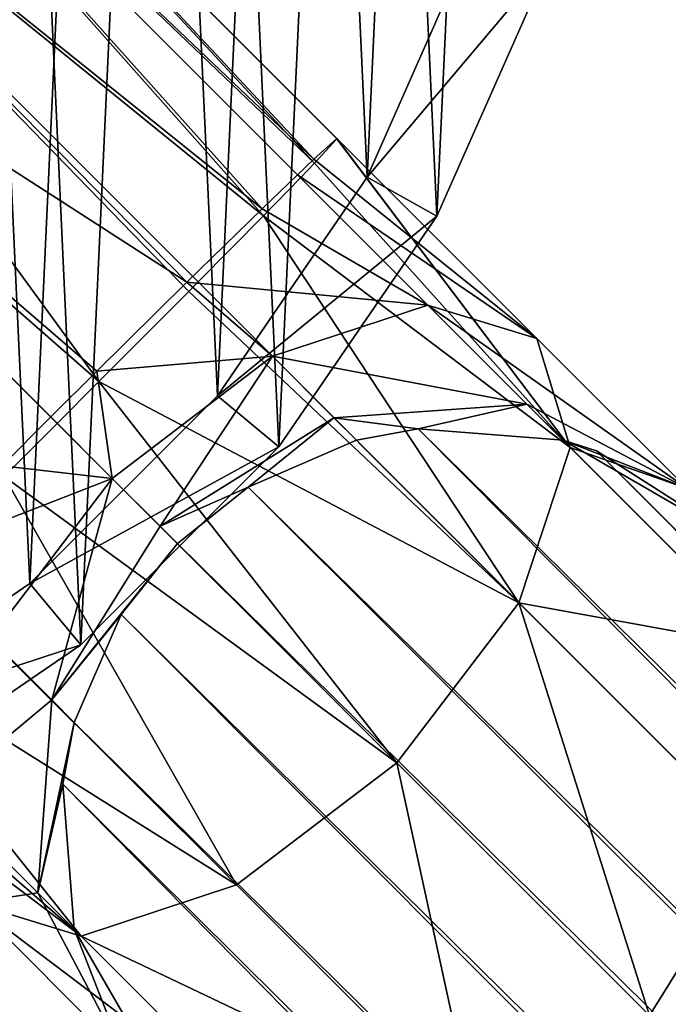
# Model space of a CAD drawing. Header units: millimetres. Extents: x -1598 to -691, y 18 to 189.
# Tile 150 of 158: x -839.98 to -835.92, y 170.41 to 176.57. Entities that reach past the tile are written whole.
import ezdxf

# ---------------------------------------------------------------- set-up
doc = ezdxf.new("R2010")
doc.units = ezdxf.units.MM
doc.header["$LTSCALE"] = 25.4
doc.layers.get('0').update_dxf_attribs({"true_color": 0xff5454})

# ---------------------------------------------------------------- blocks, each defined once
blk = doc.blocks.new('MORE-EYE-7826-7825-7608-ZIGZAG.STL')
at = {"color": 7, "true_color": 0xffffff}
mesh = blk.add_polyface(dxfattribs=at)
corners = [(791.9487, 177.7917, 1355.4249), (791.7875, 181.2792, 1355.4249), (791.7065, 179.528, 1355.4249), (792.1888, 182.9857, 1355.4249), (792.5058, 176.1295, 1355.4249), (792.8969, 184.5894, 1355.4249), (793.3589, 174.5979, 1355.4249), (793.8877, 186.0358, 1355.4249), (794.4788, 173.2492, 1355.4249), (795.1273, 187.2754, 1355.4249), (795.8276, 172.1292, 1355.4249), (796.5736, 188.2661, 1355.4249), (797.3591, 171.2762, 1355.4249), (798.1773, 188.9742, 1355.4249), (799.0213, 170.719, 1355.4249), (799.8839, 189.3756, 1355.4249), (800.7576, 170.4768, 1355.4249), (801.6351, 189.4566, 1355.4249), (802.5089, 170.5578, 1355.4249), (803.3714, 189.2144, 1355.4249), (804.2154, 170.9592, 1355.4249), (805.0336, 188.6572, 1355.4249), (805.8191, 171.6673, 1355.4249), (806.5651, 187.8042, 1355.4249), (807.2654, 172.658, 1355.4249), (807.9139, 186.6842, 1355.4249), (808.505, 173.8977, 1355.4249), (809.0338, 185.3355, 1355.4249), (809.4958, 175.344, 1355.4249), (809.8869, 183.804, 1355.4249), (810.2039, 176.9477, 1355.4249), (810.444, 182.1417, 1355.4249), (810.6052, 178.6542, 1355.4249), (810.6862, 180.4054, 1355.4249)]
mesh.append_faces([[corners[k] for k in face] for face in [(0, 1, 2), (31, 32, 33)]], dxfattribs={"vtx0": -1, "color": 7})
mesh.append_faces([[corners[k] for k in face] for face in [(1, 0, 3), (3, 4, 5), (5, 6, 7), (7, 8, 9), (9, 10, 11), (11, 12, 13), (13, 14, 15), (15, 16, 17), (17, 18, 19), (19, 20, 21), (21, 22, 23), (23, 24, 25), (25, 26, 27), (27, 28, 29), (29, 30, 31)]], dxfattribs={"vtx0": -1, "vtx1": -1, "color": 7})
mesh.append_faces([[corners[k] for k in face] for face in [(3, 0, 4), (5, 4, 6), (7, 6, 8), (9, 8, 10), (11, 10, 12), (13, 12, 14), (15, 14, 16), (17, 16, 18), (19, 18, 20), (21, 20, 22), (23, 22, 24), (25, 24, 26), (27, 26, 28), (29, 28, 30), (31, 30, 32)]], dxfattribs={"vtx0": -1, "vtx2": -1, "color": 7})
mesh = blk.add_polyface(dxfattribs=at)
corners = [(792.2827, 181.2101, 1331.4249), (792.4354, 177.9061, 1331.4249), (792.2059, 179.5511, 1331.4249), (792.6629, 182.8268, 1331.4249), (792.9632, 176.3314, 1331.4249), (793.3337, 184.3461, 1331.4249), (793.7714, 174.8805, 1331.4249), (794.2723, 185.7163, 1331.4249), (794.8324, 173.6027, 1331.4249), (795.4467, 186.8907, 1331.4249), (796.1101, 172.5417, 1331.4249), (796.8169, 187.8293, 1331.4249), (797.561, 171.7336, 1331.4249), (798.3362, 188.5002, 1331.4249), (799.1358, 171.2058, 1331.4249), (799.9529, 188.8804, 1331.4249), (800.7807, 170.9763, 1331.4249), (801.612, 188.9571, 1331.4249), (802.4398, 171.053, 1331.4249), (803.2569, 188.7276, 1331.4249), (804.0565, 171.4333, 1331.4249), (804.8317, 188.1998, 1331.4249), (805.5758, 172.1041, 1331.4249), (806.2826, 187.3917, 1331.4249), (806.946, 173.0427, 1331.4249), (807.5603, 186.3307, 1331.4249), (808.1204, 174.2171, 1331.4249), (808.6213, 185.0529, 1331.4249), (809.059, 175.5873, 1331.4249), (809.4295, 183.602, 1331.4249), (809.7298, 177.1066, 1331.4249), (809.9573, 182.0273, 1331.4249), (810.11, 178.7233, 1331.4249), (810.1868, 180.3824, 1331.4249)]
mesh.append_faces([[corners[k] for k in face] for face in [(0, 1, 2), (32, 31, 33)]], dxfattribs={"vtx0": -1, "color": 7})
mesh.append_faces([[corners[k] for k in face] for face in [(1, 3, 4), (4, 5, 6), (6, 7, 8), (8, 9, 10), (10, 11, 12), (12, 13, 14), (14, 15, 16), (16, 17, 18), (18, 19, 20), (20, 21, 22), (22, 23, 24), (24, 25, 26), (26, 27, 28), (28, 29, 30), (30, 31, 32)]], dxfattribs={"vtx0": -1, "vtx1": -1, "color": 7})
mesh.append_faces([[corners[k] for k in face] for face in [(1, 0, 3), (4, 3, 5), (6, 5, 7), (8, 7, 9), (10, 9, 11), (12, 11, 13), (14, 13, 15), (16, 15, 17), (18, 17, 19), (20, 19, 21), (22, 21, 23), (24, 23, 25), (26, 25, 27), (28, 27, 29), (30, 29, 31)]], dxfattribs={"vtx0": -1, "vtx2": -1, "color": 7})
mesh = blk.add_polyface(dxfattribs=at)
corners = [(804.6844, 179.5405, 1345.113), (808.7296, 175.6757, 1344.8601), (804.9213, 179.7773, 1343.863)]
mesh.append_faces([[corners[k] for k in face] for face in [(0, 1, 2)]], dxfattribs={"color": 7})
mesh = blk.add_polyface(dxfattribs=at)
corners = [(804.9213, 179.7773, 1343.863), (808.725, 175.7007, 1342.8999), (804.6844, 179.5405, 1342.613)]
mesh.append_faces([[corners[k] for k in face] for face in [(0, 1, 2)]], dxfattribs={"color": 7})
mesh = blk.add_polyface(dxfattribs=at)
corners = [(804.9213, 179.7773, 1343.863), (808.8691, 175.8282, 1343.9318), (808.8692, 175.8293, 1343.863)]
mesh.append_faces([[corners[k] for k in face] for face in [(0, 1, 2)]], dxfattribs={"color": 7})
mesh = blk.add_polyface(dxfattribs=at)
corners = [(808.7296, 175.6757, 1344.8601), (808.8691, 175.8282, 1343.9318), (804.9213, 179.7773, 1343.863)]
mesh.append_faces([[corners[k] for k in face] for face in [(0, 1, 2)]], dxfattribs={"color": 7})
mesh = blk.add_polyface(dxfattribs=at)
corners = [(804.9213, 179.7773, 1343.863), (808.8692, 175.8293, 1343.863), (808.868, 175.8292, 1343.7942)]
mesh.append_faces([[corners[k] for k in face] for face in [(0, 1, 2)]], dxfattribs={"color": 7})
mesh = blk.add_polyface(dxfattribs=at)
corners = [(804.9213, 179.7773, 1343.863), (808.868, 175.8292, 1343.7942), (808.725, 175.7007, 1342.8999)]
mesh.append_faces([[corners[k] for k in face] for face in [(0, 1, 2)]], dxfattribs={"color": 7})
mesh = blk.add_polyface(dxfattribs=at)
corners = [(808.4092, 175.3464, 1345.5627), (804.6844, 179.5405, 1345.113), (804.0374, 178.8934, 1346.0281)]
mesh.append_faces([[corners[k] for k in face] for face in [(0, 1, 2)]], dxfattribs={"color": 7})
mesh = blk.add_polyface(dxfattribs=at)
corners = [(808.4011, 175.3899, 1342.1906), (804.0374, 178.8934, 1341.698), (804.6844, 179.5405, 1342.613)]
mesh.append_faces([[corners[k] for k in face] for face in [(0, 1, 2)]], dxfattribs={"color": 7})
mesh = blk.add_polyface(dxfattribs=at)
corners = [(808.6411, 175.5839, 1345.113), (808.7296, 175.6757, 1344.8601), (804.6844, 179.5405, 1345.113)]
mesh.append_faces([[corners[k] for k in face] for face in [(0, 1, 2)]], dxfattribs={"color": 7})
mesh = blk.add_polyface(dxfattribs=at)
corners = [(808.6411, 175.5839, 1345.113), (804.6844, 179.5405, 1345.113), (808.4092, 175.3464, 1345.5627)]
mesh.append_faces([[corners[k] for k in face] for face in [(0, 1, 2)]], dxfattribs={"color": 7})
mesh = blk.add_polyface(dxfattribs=at)
corners = [(808.725, 175.7007, 1342.8999), (808.6221, 175.6028, 1342.613), (804.6844, 179.5405, 1342.613)]
mesh.append_faces([[corners[k] for k in face] for face in [(0, 1, 2)]], dxfattribs={"color": 7})
mesh = blk.add_polyface(dxfattribs=at)
corners = [(808.6221, 175.6028, 1342.613), (808.4011, 175.3899, 1342.1906), (804.6844, 179.5405, 1342.613)]
mesh.append_faces([[corners[k] for k in face] for face in [(0, 1, 2)]], dxfattribs={"color": 7})
mesh = blk.add_polyface(dxfattribs=at)
corners = [(807.3789, 174.3069, 1346.3354), (804.0374, 178.8934, 1346.0281), (803.1535, 178.0096, 1346.363)]
mesh.append_faces([[corners[k] for k in face] for face in [(0, 1, 2)]], dxfattribs={"color": 7})
mesh = blk.add_polyface(dxfattribs=at)
corners = [(807.9298, 174.93, 1341.6697), (803.1535, 178.0096, 1341.363), (804.0374, 178.8934, 1341.698)]
mesh.append_faces([[corners[k] for k in face] for face in [(0, 1, 2)]], dxfattribs={"color": 7})
mesh = blk.add_polyface(dxfattribs=at)
corners = [(808.4092, 175.3464, 1345.5627), (804.0374, 178.8934, 1346.0281), (807.9996, 174.9312, 1346.0281)]
mesh.append_faces([[corners[k] for k in face] for face in [(0, 1, 2)]], dxfattribs={"color": 7})
mesh = blk.add_polyface(dxfattribs=at)
corners = [(807.9413, 174.8724, 1346.0737), (804.0374, 178.8934, 1346.0281), (807.3789, 174.3069, 1346.3354)]
mesh.append_faces([[corners[k] for k in face] for face in [(0, 1, 2)]], dxfattribs={"color": 7})
mesh = blk.add_polyface(dxfattribs=at)
corners = [(807.9996, 174.9312, 1346.0281), (804.0374, 178.8934, 1346.0281), (807.9413, 174.8724, 1346.0737)]
mesh.append_faces([[corners[k] for k in face] for face in [(0, 1, 2)]], dxfattribs={"color": 7})
mesh = blk.add_polyface(dxfattribs=at)
corners = [(808.4011, 175.3899, 1342.1906), (807.9298, 174.93, 1341.6697), (804.0374, 178.8934, 1341.698)]
mesh.append_faces([[corners[k] for k in face] for face in [(0, 1, 2)]], dxfattribs={"color": 7})
mesh = blk.add_polyface(dxfattribs=at)
corners = [(807.1177, 174.0454, 1346.363), (803.1535, 178.0096, 1346.363), (806.7854, 173.7136, 1346.3185)]
mesh.append_faces([[corners[k] for k in face] for face in [(0, 1, 2)]], dxfattribs={"color": 7})
mesh = blk.add_polyface(dxfattribs=at)
corners = [(807.3789, 174.3069, 1346.3354), (803.1535, 178.0096, 1346.363), (807.1177, 174.0454, 1346.363)]
mesh.append_faces([[corners[k] for k in face] for face in [(0, 1, 2)]], dxfattribs={"color": 7})
mesh = blk.add_polyface(dxfattribs=at)
corners = [(807.0776, 174.0854, 1341.363), (806.7717, 173.7787, 1341.4009), (803.1535, 178.0096, 1341.363)]
mesh.append_faces([[corners[k] for k in face] for face in [(0, 1, 2)]], dxfattribs={"color": 7})
mesh = blk.add_polyface(dxfattribs=at)
corners = [(807.9298, 174.93, 1341.6697), (807.3652, 174.3722, 1341.3962), (803.1535, 178.0096, 1341.363)]
mesh.append_faces([[corners[k] for k in face] for face in [(0, 1, 2)]], dxfattribs={"color": 7})
mesh = blk.add_polyface(dxfattribs=at)
corners = [(807.3652, 174.3722, 1341.3962), (807.0776, 174.0854, 1341.363), (803.1535, 178.0096, 1341.363)]
mesh.append_faces([[corners[k] for k in face] for face in [(0, 1, 2)]], dxfattribs={"color": 7})
mesh = blk.add_polyface(dxfattribs=at)
corners = [(809.059, 175.5873, 1331.4249), (810.2039, 176.9477, 1355.4249), (809.4958, 175.344, 1355.4249), (809.7298, 177.1066, 1331.4249)]
mesh.append_faces([[corners[k] for k in face] for face in [(0, 1, 2), (1, 0, 3)]], dxfattribs={"vtx0": -1, "color": 7})
mesh = blk.add_polyface(dxfattribs=at)
corners = [(808.868, 175.8292, 1343.7942), (810.1208, 174.5777, 1343.3641), (808.725, 175.7007, 1342.8999)]
mesh.append_faces([[corners[k] for k in face] for face in [(0, 1, 2)]], dxfattribs={"color": 7})
mesh = blk.add_polyface(dxfattribs=at)
corners = [(808.8691, 175.8282, 1343.9318), (808.7296, 175.6757, 1344.8601), (810.3296, 173.8953, 1344.4437)]
mesh.append_faces([[corners[k] for k in face] for face in [(0, 1, 2)]], dxfattribs={"color": 7})
mesh = blk.add_polyface(dxfattribs=at)
corners = [(808.8692, 175.8293, 1343.863), (810.1208, 174.5777, 1343.3641), (808.868, 175.8292, 1343.7942)]
mesh.append_faces([[corners[k] for k in face] for face in [(0, 1, 2)]], dxfattribs={"color": 7})
mesh = blk.add_polyface(dxfattribs=at)
corners = [(808.8692, 175.8293, 1343.863), (808.8691, 175.8282, 1343.9318), (810.3296, 173.8953, 1344.4437)]
mesh.append_faces([[corners[k] for k in face] for face in [(0, 1, 2)]], dxfattribs={"color": 7})
mesh = blk.add_polyface(dxfattribs=at)
corners = [(808.8692, 175.8293, 1343.863), (810.3296, 173.8953, 1344.4437), (810.1208, 174.5777, 1343.3641)]
mesh.append_faces([[corners[k] for k in face] for face in [(0, 1, 2)]], dxfattribs={"color": 7})
mesh = blk.add_polyface(dxfattribs=at)
corners = [(808.725, 175.7007, 1342.8999), (810.1208, 174.5777, 1343.3641), (808.6221, 175.6028, 1342.613)]
mesh.append_faces([[corners[k] for k in face] for face in [(0, 1, 2)]], dxfattribs={"color": 7})
mesh = blk.add_polyface(dxfattribs=at)
corners = [(808.7296, 175.6757, 1344.8601), (808.6411, 175.5839, 1345.113), (810.3296, 173.8953, 1344.4437)]
mesh.append_faces([[corners[k] for k in face] for face in [(0, 1, 2)]], dxfattribs={"color": 7})
mesh = blk.add_polyface(dxfattribs=at)
corners = [(808.1204, 174.2171, 1331.4249), (809.4958, 175.344, 1355.4249), (808.505, 173.8977, 1355.4249), (809.059, 175.5873, 1331.4249)]
mesh.append_faces([[corners[k] for k in face] for face in [(0, 1, 2), (1, 0, 3)]], dxfattribs={"vtx0": -1, "color": 7})
mesh = blk.add_polyface(dxfattribs=at)
corners = [(808.6221, 175.6028, 1342.613), (809.4385, 174.7864, 1342.2845), (808.4011, 175.3899, 1342.1906)]
mesh.append_faces([[corners[k] for k in face] for face in [(0, 1, 2)]], dxfattribs={"color": 7})
mesh = blk.add_polyface(dxfattribs=at)
corners = [(808.6411, 175.5839, 1345.113), (808.4092, 175.3464, 1345.5627), (810.3296, 173.8953, 1344.4437)]
mesh.append_faces([[corners[k] for k in face] for face in [(0, 1, 2)]], dxfattribs={"color": 7})
mesh = blk.add_polyface(dxfattribs=at)
corners = [(810.1208, 174.5777, 1343.3641), (809.4385, 174.7864, 1342.2845), (808.6221, 175.6028, 1342.613)]
mesh.append_faces([[corners[k] for k in face] for face in [(0, 1, 2)]], dxfattribs={"color": 7})
mesh = blk.add_polyface(dxfattribs=at)
corners = [(809.4385, 174.7864, 1342.2845), (807.9298, 174.93, 1341.6697), (808.4011, 175.3899, 1342.1906)]
mesh.append_faces([[corners[k] for k in face] for face in [(0, 1, 2)]], dxfattribs={"color": 7})
mesh = blk.add_polyface(dxfattribs=at)
corners = [(810.0087, 172.9222, 1345.234), (808.4092, 175.3464, 1345.5627), (807.9996, 174.9312, 1346.0281)]
mesh.append_faces([[corners[k] for k in face] for face in [(0, 1, 2)]], dxfattribs={"color": 7})
mesh = blk.add_polyface(dxfattribs=at)
corners = [(810.3296, 173.8953, 1344.4437), (808.4092, 175.3464, 1345.5627), (810.0087, 172.9222, 1345.234)]
mesh.append_faces([[corners[k] for k in face] for face in [(0, 1, 2)]], dxfattribs={"color": 7})
mesh = blk.add_polyface(dxfattribs=at)
corners = [(808.4653, 174.4655, 1341.4943), (807.3652, 174.3722, 1341.3962), (807.9298, 174.93, 1341.6697)]
mesh.append_faces([[corners[k] for k in face] for face in [(0, 1, 2)]], dxfattribs={"color": 7})
mesh = blk.add_polyface(dxfattribs=at)
corners = [(809.4385, 174.7864, 1342.2845), (808.4653, 174.4655, 1341.4943), (807.9298, 174.93, 1341.6697)]
mesh.append_faces([[corners[k] for k in face] for face in [(0, 1, 2)]], dxfattribs={"color": 7})
mesh = blk.add_polyface(dxfattribs=at)
corners = [(810.0087, 172.9222, 1345.234), (807.9996, 174.9312, 1346.0281), (807.9413, 174.8724, 1346.0737)]
mesh.append_faces([[corners[k] for k in face] for face in [(0, 1, 2)]], dxfattribs={"color": 7})
mesh = blk.add_polyface(dxfattribs=at)
corners = [(810.0087, 172.9222, 1345.234), (807.9413, 174.8724, 1346.0737), (807.3789, 174.3069, 1346.3354)]
mesh.append_faces([[corners[k] for k in face] for face in [(0, 1, 2)]], dxfattribs={"color": 7})
mesh = blk.add_polyface(dxfattribs=at)
corners = [(808.4653, 174.4655, 1341.4943), (810.0587, 174.1662, 1341.4011), (808.8505, 174.0803, 1340.9456), (809.4385, 174.7864, 1342.2845)]
mesh.append_faces([[corners[k] for k in face] for face in [(0, 1, 2), (1, 0, 3)]], dxfattribs={"vtx0": -1, "color": 7})
mesh = blk.add_polyface(dxfattribs=at)
corners = [(809.4385, 174.7864, 1342.2845), (811.0621, 173.6365, 1342.0234), (810.0587, 174.1662, 1341.4011), (810.1208, 174.5777, 1343.3641)]
mesh.append_faces([[corners[k] for k in face] for face in [(0, 1, 2), (1, 0, 3)]], dxfattribs={"vtx0": -1, "color": 7})
mesh = blk.add_polyface(dxfattribs=at)
corners = [(811.0621, 173.6365, 1342.0234), (810.3296, 173.8953, 1344.4437), (811.5918, 172.6331, 1342.6458), (810.1208, 174.5777, 1343.3641)]
mesh.append_faces([[corners[k] for k in face] for face in [(0, 1, 2), (1, 0, 3)]], dxfattribs={"vtx0": -1, "color": 7})
mesh = blk.add_polyface(dxfattribs=at)
corners = [(808.4653, 174.4655, 1341.4943), (807.462, 173.701, 1341.205), (807.3652, 174.3722, 1341.3962)]
mesh.append_faces([[corners[k] for k in face] for face in [(0, 1, 2)]], dxfattribs={"color": 7})
mesh = blk.add_polyface(dxfattribs=at)
corners = [(808.4653, 174.4655, 1341.4943), (807.7612, 173.4018, 1340.7788), (807.462, 173.701, 1341.205), (808.8505, 174.0803, 1340.9456)]
mesh.append_faces([[corners[k] for k in face] for face in [(0, 1, 2), (1, 0, 3)]], dxfattribs={"vtx0": -1, "color": 7})
mesh = blk.add_polyface(dxfattribs=at)
corners = [(807.462, 173.701, 1341.205), (807.0776, 174.0854, 1341.363), (807.3652, 174.3722, 1341.3962)]
mesh.append_faces([[corners[k] for k in face] for face in [(0, 1, 2)]], dxfattribs={"color": 7})
mesh = blk.add_polyface(dxfattribs=at)
corners = [(809.2441, 171.9189, 1345.5233), (807.3789, 174.3069, 1346.3354), (807.1177, 174.0454, 1346.363)]
mesh.append_faces([[corners[k] for k in face] for face in [(0, 1, 2)]], dxfattribs={"color": 7})
mesh = blk.add_polyface(dxfattribs=at)
corners = [(810.0087, 172.9222, 1345.234), (807.3789, 174.3069, 1346.3354), (809.2441, 171.9189, 1345.5233)]
mesh.append_faces([[corners[k] for k in face] for face in [(0, 1, 2)]], dxfattribs={"color": 7})
mesh = blk.add_polyface(dxfattribs=at)
corners = [(806.946, 173.0427, 1331.4249), (808.505, 173.8977, 1355.4249), (807.2654, 172.658, 1355.4249), (808.1204, 174.2171, 1331.4249)]
mesh.append_faces([[corners[k] for k in face] for face in [(0, 1, 2), (1, 0, 3)]], dxfattribs={"vtx0": -1, "color": 7})
mesh = blk.add_polyface(dxfattribs=at)
corners = [(810.0587, 174.1662, 1341.4011), (809.3785, 174.0112, 1340.1984), (808.8505, 174.0803, 1340.9456)]
mesh.append_faces([[corners[k] for k in face] for face in [(0, 1, 2)]], dxfattribs={"color": 7})
mesh = blk.add_polyface(dxfattribs=at)
corners = [(810.0587, 174.1662, 1341.4011), (810.2854, 173.9395, 1340.1982), (809.3785, 174.0112, 1340.1984)]
mesh.append_faces([[corners[k] for k in face] for face in [(0, 1, 2)]], dxfattribs={"color": 7})
mesh = blk.add_polyface(dxfattribs=at)
corners = [(810.2854, 173.9395, 1340.1982), (811.0621, 173.6365, 1342.0234), (811.4061, 173.2925, 1340.1979), (810.0587, 174.1662, 1341.4011)]
mesh.append_faces([[corners[k] for k in face] for face in [(0, 1, 2), (1, 0, 3)]], dxfattribs={"vtx0": -1, "color": 7})
mesh = blk.add_polyface(dxfattribs=at)
corners = [(807.462, 173.701, 1341.205), (806.7717, 173.7787, 1341.4009), (807.0776, 174.0854, 1341.363)]
mesh.append_faces([[corners[k] for k in face] for face in [(0, 1, 2)]], dxfattribs={"color": 7})
mesh = blk.add_polyface(dxfattribs=at)
corners = [(808.8505, 174.0803, 1340.9456), (808.314, 173.6451, 1340.1985), (807.7612, 173.4018, 1340.7788)]
mesh.append_faces([[corners[k] for k in face] for face in [(0, 1, 2)]], dxfattribs={"color": 7})
mesh = blk.add_polyface(dxfattribs=at)
corners = [(808.8505, 174.0803, 1340.9456), (808.9913, 173.9395, 1340.1984), (808.314, 173.6451, 1340.1985)]
mesh.append_faces([[corners[k] for k in face] for face in [(0, 1, 2)]], dxfattribs={"color": 7})
mesh = blk.add_polyface(dxfattribs=at)
corners = [(808.8505, 174.0803, 1340.9456), (809.3785, 174.0112, 1340.1984), (808.9913, 173.9395, 1340.1984)]
mesh.append_faces([[corners[k] for k in face] for face in [(0, 1, 2)]], dxfattribs={"color": 7})
mesh = blk.add_polyface(dxfattribs=at)
corners = [(809.2441, 171.9189, 1345.5233), (807.1177, 174.0454, 1346.363), (806.7854, 173.7136, 1346.3185)]
mesh.append_faces([[corners[k] for k in face] for face in [(0, 1, 2)]], dxfattribs={"color": 7})
mesh = blk.add_polyface(dxfattribs=at)
corners = [(808.9913, 173.9395, 1340.1984), (809.3785, 174.0112, 1340.1277), (808.9913, 173.9396, 1340.1196), (809.3785, 174.0112, 1340.1984)]
mesh.append_faces([[corners[k] for k in face] for face in [(0, 1, 2), (1, 0, 3)]], dxfattribs={"vtx0": -1, "color": 7})
mesh = blk.add_polyface(dxfattribs=at)
corners = [(809.3785, 174.0112, 1340.1277), (870.4727, 112.4581, 142.4278), (808.9913, 173.9396, 1340.1196)]
mesh.append_faces([[corners[k] for k in face] for face in [(0, 1, 2)]], dxfattribs={"color": 7})
mesh = blk.add_polyface(dxfattribs=at)
corners = [(809.3785, 174.0112, 1340.1984), (810.2854, 173.9395, 1340.1527), (809.3785, 174.0112, 1340.1277), (810.2854, 173.9395, 1340.1982)]
mesh.append_faces([[corners[k] for k in face] for face in [(0, 1, 2), (1, 0, 3)]], dxfattribs={"vtx0": -1, "color": 7})
mesh = blk.add_polyface(dxfattribs=at)
corners = [(809.3785, 174.0112, 1340.1277), (871.7668, 112.4581, 142.4603), (870.4727, 112.4581, 142.4278)]
mesh.append_faces([[corners[k] for k in face] for face in [(0, 1, 2)]], dxfattribs={"color": 7})
mesh = blk.add_polyface(dxfattribs=at)
corners = [(810.2854, 173.9395, 1340.1527), (871.7668, 112.4581, 142.4603), (809.3785, 174.0112, 1340.1277)]
mesh.append_faces([[corners[k] for k in face] for face in [(0, 1, 2)]], dxfattribs={"color": 7})
mesh = blk.add_polyface(dxfattribs=at)
corners = [(808.314, 173.6451, 1340.1985), (808.9913, 173.9396, 1340.1196), (808.314, 173.6451, 1340.1099), (808.9913, 173.9395, 1340.1984)]
mesh.append_faces([[corners[k] for k in face] for face in [(0, 1, 2), (1, 0, 3)]], dxfattribs={"vtx0": -1, "color": 7})
mesh = blk.add_polyface(dxfattribs=at)
corners = [(808.9913, 173.9396, 1340.1196), (870.4727, 112.4581, 142.4278), (808.314, 173.6451, 1340.1099)]
mesh.append_faces([[corners[k] for k in face] for face in [(0, 1, 2)]], dxfattribs={"color": 7})
mesh = blk.add_polyface(dxfattribs=at)
corners = [(811.4061, 173.2925, 1340.1979), (810.4957, 173.8731, 1340.1598), (810.2854, 173.9395, 1340.1982)]
mesh.append_faces([[corners[k] for k in face] for face in [(0, 1, 2)]], dxfattribs={"color": 7})
mesh = blk.add_polyface(dxfattribs=at)
corners = [(810.4957, 173.8731, 1340.1598), (871.7668, 112.4581, 142.4603), (810.2854, 173.9395, 1340.1527)]
mesh.append_faces([[corners[k] for k in face] for face in [(0, 1, 2)]], dxfattribs={"color": 7})
mesh = blk.add_polyface(dxfattribs=at)
corners = [(811.5918, 172.6331, 1342.6458), (810.0087, 172.9222, 1345.234), (811.5059, 171.4249, 1343.1013), (810.3296, 173.8953, 1344.4437)]
mesh.append_faces([[corners[k] for k in face] for face in [(0, 1, 2), (1, 0, 3)]], dxfattribs={"vtx0": -1, "color": 7})
mesh = blk.add_polyface(dxfattribs=at)
corners = [(810.4957, 173.8731, 1340.1598), (872.8876, 111.811, 142.5047), (871.7668, 112.4581, 142.4603)]
mesh.append_faces([[corners[k] for k in face] for face in [(0, 1, 2)]], dxfattribs={"color": 7})
mesh = blk.add_polyface(dxfattribs=at)
corners = [(811.4061, 173.2925, 1340.1979), (872.8876, 111.811, 142.5047), (810.4957, 173.8731, 1340.1598)]
mesh.append_faces([[corners[k] for k in face] for face in [(0, 1, 2)]], dxfattribs={"color": 7})
mesh = blk.add_polyface(dxfattribs=at)
corners = [(807.462, 173.701, 1341.205), (806.2163, 173.2162, 1341.683), (806.7717, 173.7787, 1341.4009)]
mesh.append_faces([[corners[k] for k in face] for face in [(0, 1, 2)]], dxfattribs={"color": 7})
mesh = blk.add_polyface(dxfattribs=at)
corners = [(807.462, 173.701, 1341.205), (806.6975, 172.6978, 1341.4943), (806.2163, 173.2162, 1341.683)]
mesh.append_faces([[corners[k] for k in face] for face in [(0, 1, 2)]], dxfattribs={"color": 7})
mesh = blk.add_polyface(dxfattribs=at)
corners = [(808.2409, 171.1544, 1345.234), (806.7854, 173.7136, 1346.3185), (806.2277, 173.1593, 1346.0247)]
mesh.append_faces([[corners[k] for k in face] for face in [(0, 1, 2)]], dxfattribs={"color": 7})
mesh = blk.add_polyface(dxfattribs=at)
corners = [(807.462, 173.701, 1341.205), (807.0827, 172.3126, 1340.9456), (806.6975, 172.6978, 1341.4943), (807.7612, 173.4018, 1340.7788)]
mesh.append_faces([[corners[k] for k in face] for face in [(0, 1, 2), (1, 0, 3)]], dxfattribs={"vtx0": -1, "color": 7})
mesh = blk.add_polyface(dxfattribs=at)
corners = [(809.2441, 171.9189, 1345.5233), (806.7854, 173.7136, 1346.3185), (808.2409, 171.1544, 1345.234)]
mesh.append_faces([[corners[k] for k in face] for face in [(0, 1, 2)]], dxfattribs={"color": 7})
mesh = blk.add_polyface(dxfattribs=at)
corners = [(807.7612, 173.4018, 1340.7788), (808.314, 173.6451, 1340.1985), (807.8705, 173.2925, 1340.1985)]
mesh.append_faces([[corners[k] for k in face] for face in [(0, 1, 2)]], dxfattribs={"color": 7})
mesh = blk.add_polyface(dxfattribs=at)
corners = [(807.8705, 173.2925, 1340.1985), (808.314, 173.6451, 1340.1099), (807.8705, 173.2925, 1340.1075), (808.314, 173.6451, 1340.1985)]
mesh.append_faces([[corners[k] for k in face] for face in [(0, 1, 2), (1, 0, 3)]], dxfattribs={"vtx0": -1, "color": 7})
mesh = blk.add_polyface(dxfattribs=at)
corners = [(808.314, 173.6451, 1340.1099), (869.8698, 112.2084, 142.4189), (807.8705, 173.2925, 1340.1075)]
mesh.append_faces([[corners[k] for k in face] for face in [(0, 1, 2)]], dxfattribs={"color": 7})
mesh = blk.add_polyface(dxfattribs=at)
corners = [(808.314, 173.6451, 1340.1099), (870.4727, 112.4581, 142.4278), (869.8698, 112.2084, 142.4189)]
mesh.append_faces([[corners[k] for k in face] for face in [(0, 1, 2)]], dxfattribs={"color": 7})
mesh = blk.add_polyface(dxfattribs=at)
corners = [(807.7612, 173.4018, 1340.7788), (807.8705, 173.2925, 1340.1985), (807.0827, 172.3126, 1340.9456)]
mesh.append_faces([[corners[k] for k in face] for face in [(0, 1, 2)]], dxfattribs={"color": 7})
mesh = blk.add_polyface(dxfattribs=at)
corners = [(807.8705, 173.2925, 1340.1985), (807.5179, 172.8491, 1340.1985), (807.0827, 172.3126, 1340.9456)]
mesh.append_faces([[corners[k] for k in face] for face in [(0, 1, 2)]], dxfattribs={"color": 7})
mesh = blk.add_polyface(dxfattribs=at)
corners = [(807.8705, 173.2925, 1340.1985), (807.5179, 172.8491, 1340.1099), (807.5179, 172.8491, 1340.1985), (807.8705, 173.2925, 1340.1075)]
mesh.append_faces([[corners[k] for k in face] for face in [(0, 1, 2), (1, 0, 3)]], dxfattribs={"vtx0": -1, "color": 7})
mesh = blk.add_polyface(dxfattribs=at)
corners = [(807.8705, 173.2925, 1340.1075), (869.352, 111.8111, 142.4159), (807.5179, 172.8491, 1340.1099)]
mesh.append_faces([[corners[k] for k in face] for face in [(0, 1, 2)]], dxfattribs={"color": 7})
mesh = blk.add_polyface(dxfattribs=at)
corners = [(807.8705, 173.2925, 1340.1075), (869.8698, 112.2084, 142.4189), (869.352, 111.8111, 142.4159)]
mesh.append_faces([[corners[k] for k in face] for face in [(0, 1, 2)]], dxfattribs={"color": 7})
mesh = blk.add_polyface(dxfattribs=at)
corners = [(808.2409, 171.1544, 1345.234), (806.2277, 173.1593, 1346.0247), (805.7686, 172.7067, 1345.4872)]
mesh.append_faces([[corners[k] for k in face] for face in [(0, 1, 2)]], dxfattribs={"color": 7})
mesh = blk.add_polyface(dxfattribs=at)
corners = [(807.2654, 172.658, 1355.4249), (805.5758, 172.1041, 1331.4249), (806.946, 173.0427, 1331.4249), (805.8191, 171.6673, 1355.4249)]
mesh.append_faces([[corners[k] for k in face] for face in [(0, 1, 2), (1, 0, 3)]], dxfattribs={"vtx0": -1, "color": 7})
mesh = blk.add_polyface(dxfattribs=at)
corners = [(810.8275, 170.3356, 1343.2681), (810.0087, 172.9222, 1345.234), (809.2441, 171.9189, 1345.5233), (811.5059, 171.4249, 1343.1013)]
mesh.append_faces([[corners[k] for k in face] for face in [(0, 1, 2), (1, 0, 3)]], dxfattribs={"vtx0": -1, "color": 7})
mesh = blk.add_polyface(dxfattribs=at)
corners = [(807.5179, 172.8491, 1340.1985), (807.2235, 172.1718, 1340.1984), (807.0827, 172.3126, 1340.9456)]
mesh.append_faces([[corners[k] for k in face] for face in [(0, 1, 2)]], dxfattribs={"color": 7})
mesh = blk.add_polyface(dxfattribs=at)
corners = [(807.5179, 172.8491, 1340.1985), (807.2235, 172.1718, 1340.1196), (807.2235, 172.1718, 1340.1984), (807.5179, 172.8491, 1340.1099)]
mesh.append_faces([[corners[k] for k in face] for face in [(0, 1, 2), (1, 0, 3)]], dxfattribs={"vtx0": -1, "color": 7})
mesh = blk.add_polyface(dxfattribs=at)
corners = [(807.5179, 172.8491, 1340.1099), (868.9547, 111.2933, 142.4189), (807.2235, 172.1718, 1340.1196)]
mesh.append_faces([[corners[k] for k in face] for face in [(0, 1, 2)]], dxfattribs={"color": 7})
mesh = blk.add_polyface(dxfattribs=at)
corners = [(807.5179, 172.8491, 1340.1099), (869.352, 111.8111, 142.4159), (868.9547, 111.2933, 142.4189)]
mesh.append_faces([[corners[k] for k in face] for face in [(0, 1, 2)]], dxfattribs={"color": 7})
mesh = blk.add_polyface(dxfattribs=at)
corners = [(805.7686, 172.7067, 1345.4872), (805.5792, 172.522, 1345.113), (807.2677, 170.8335, 1344.4437)]
mesh.append_faces([[corners[k] for k in face] for face in [(0, 1, 2)]], dxfattribs={"color": 7})
mesh = blk.add_polyface(dxfattribs=at)
corners = [(808.2409, 171.1544, 1345.234), (805.7686, 172.7067, 1345.4872), (807.2677, 170.8335, 1344.4437)]
mesh.append_faces([[corners[k] for k in face] for face in [(0, 1, 2)]], dxfattribs={"color": 7})
mesh = blk.add_polyface(dxfattribs=at)
corners = [(806.3766, 171.7245, 1342.2845), (807.0827, 172.3126, 1340.9456), (806.9968, 171.1044, 1341.4011), (806.6975, 172.6978, 1341.4943)]
mesh.append_faces([[corners[k] for k in face] for face in [(0, 1, 2), (1, 0, 3)]], dxfattribs={"vtx0": -1, "color": 7})
mesh = blk.add_polyface(dxfattribs=at)
corners = [(805.5792, 172.522, 1345.113), (805.4595, 172.4069, 1344.7665), (807.2677, 170.8335, 1344.4437)]
mesh.append_faces([[corners[k] for k in face] for face in [(0, 1, 2)]], dxfattribs={"color": 7})
mesh = blk.add_polyface(dxfattribs=at)
corners = [(805.4595, 172.4069, 1344.7665), (805.3349, 172.294, 1343.9318), (807.2677, 170.8335, 1344.4437)]
mesh.append_faces([[corners[k] for k in face] for face in [(0, 1, 2)]], dxfattribs={"color": 7})
mesh = blk.add_polyface(dxfattribs=at)
corners = [(807.2677, 170.8335, 1344.4437), (805.3349, 172.294, 1343.9318), (806.5853, 171.0422, 1343.3641)]
mesh.append_faces([[corners[k] for k in face] for face in [(0, 1, 2)]], dxfattribs={"color": 7})
mesh = blk.add_polyface(dxfattribs=at)
corners = [(807.0827, 172.3126, 1340.9456), (807.2235, 172.1718, 1340.1984), (806.9968, 171.1044, 1341.4011)]
mesh.append_faces([[corners[k] for k in face] for face in [(0, 1, 2)]], dxfattribs={"color": 7})
mesh = blk.add_polyface(dxfattribs=at)
corners = [(807.2235, 172.1718, 1340.1984), (807.1519, 171.7846, 1340.1984), (806.9968, 171.1044, 1341.4011)]
mesh.append_faces([[corners[k] for k in face] for face in [(0, 1, 2)]], dxfattribs={"color": 7})
mesh = blk.add_polyface(dxfattribs=at)
corners = [(807.1519, 171.7846, 1340.1984), (807.2235, 172.1718, 1340.1196), (807.1519, 171.7845, 1340.1277), (807.2235, 172.1718, 1340.1984)]
mesh.append_faces([[corners[k] for k in face] for face in [(0, 1, 2), (1, 0, 3)]], dxfattribs={"vtx0": -1, "color": 7})
mesh = blk.add_polyface(dxfattribs=at)
corners = [(807.2235, 172.1718, 1340.1196), (868.7049, 110.6904, 142.4278), (807.1519, 171.7845, 1340.1277)]
mesh.append_faces([[corners[k] for k in face] for face in [(0, 1, 2)]], dxfattribs={"color": 7})
mesh = blk.add_polyface(dxfattribs=at)
corners = [(807.2235, 172.1718, 1340.1196), (868.9547, 111.2933, 142.4189), (868.7049, 110.6904, 142.4278)]
mesh.append_faces([[corners[k] for k in face] for face in [(0, 1, 2)]], dxfattribs={"color": 7})
mesh = blk.add_polyface(dxfattribs=at)
corners = [(809.7382, 169.6571, 1343.1013), (809.2441, 171.9189, 1345.5233), (808.2409, 171.1544, 1345.234), (810.8275, 170.3356, 1343.2681)]
mesh.append_faces([[corners[k] for k in face] for face in [(0, 1, 2), (1, 0, 3)]], dxfattribs={"vtx0": -1, "color": 7})
mesh = blk.add_polyface(dxfattribs=at)
corners = [(807.1519, 171.7846, 1340.1984), (807.2235, 170.8777, 1340.1982), (806.9968, 171.1044, 1341.4011)]
mesh.append_faces([[corners[k] for k in face] for face in [(0, 1, 2)]], dxfattribs={"color": 7})
mesh = blk.add_polyface(dxfattribs=at)
corners = [(807.1519, 171.7846, 1340.1984), (807.2235, 170.8777, 1340.1527), (807.2235, 170.8777, 1340.1982), (807.1519, 171.7845, 1340.1277)]
mesh.append_faces([[corners[k] for k in face] for face in [(0, 1, 2), (1, 0, 3)]], dxfattribs={"vtx0": -1, "color": 7})
mesh = blk.add_polyface(dxfattribs=at)
corners = [(807.1519, 171.7845, 1340.1277), (868.705, 109.3962, 142.4603), (807.2235, 170.8777, 1340.1527)]
mesh.append_faces([[corners[k] for k in face] for face in [(0, 1, 2)]], dxfattribs={"color": 7})
mesh = blk.add_polyface(dxfattribs=at)
corners = [(807.1519, 171.7845, 1340.1277), (868.7049, 110.6904, 142.4278), (868.705, 109.3962, 142.4603)]
mesh.append_faces([[corners[k] for k in face] for face in [(0, 1, 2)]], dxfattribs={"color": 7})
mesh = blk.add_polyface(dxfattribs=at)
corners = [(806.5853, 171.0422, 1343.3641), (806.9968, 171.1044, 1341.4011), (807.5266, 170.101, 1342.0234), (806.3766, 171.7245, 1342.2845)]
mesh.append_faces([[corners[k] for k in face] for face in [(0, 1, 2), (1, 0, 3)]], dxfattribs={"vtx0": -1, "color": 7})
mesh = blk.add_polyface(dxfattribs=at)
corners = [(811.5059, 171.4249, 1343.1013), (810.8275, 170.3356, 1343.2681), (811.683, 170.0877, 1340.2982)]
mesh.append_faces([[corners[k] for k in face] for face in [(0, 1, 2)]], dxfattribs={"color": 7})
mesh = blk.add_polyface(dxfattribs=at)
corners = [(807.5266, 170.101, 1342.0234), (807.2235, 170.8777, 1340.1982), (807.8705, 169.757, 1340.1979), (806.9968, 171.1044, 1341.4011)]
mesh.append_faces([[corners[k] for k in face] for face in [(0, 1, 2), (1, 0, 3)]], dxfattribs={"vtx0": -1, "color": 7})
mesh = blk.add_polyface(dxfattribs=at)
corners = [(809.7382, 169.6571, 1343.1013), (807.2677, 170.8335, 1344.4437), (808.53, 169.5712, 1342.6458), (808.2409, 171.1544, 1345.234)]
mesh.append_faces([[corners[k] for k in face] for face in [(0, 1, 2), (1, 0, 3)]], dxfattribs={"vtx0": -1, "color": 7})
mesh = blk.add_polyface(dxfattribs=at)
corners = [(808.53, 169.5712, 1342.6458), (806.5853, 171.0422, 1343.3641), (807.5266, 170.101, 1342.0234), (807.2677, 170.8335, 1344.4437)]
mesh.append_faces([[corners[k] for k in face] for face in [(0, 1, 2), (1, 0, 3)]], dxfattribs={"vtx0": -1, "color": 7})
mesh = blk.add_polyface(dxfattribs=at)
corners = [(807.2235, 170.8777, 1340.1527), (807.8705, 169.757, 1340.1979), (807.2235, 170.8777, 1340.1982)]
mesh.append_faces([[corners[k] for k in face] for face in [(0, 1, 2)]], dxfattribs={"color": 7})
mesh = blk.add_polyface(dxfattribs=at)
corners = [(807.8705, 169.757, 1340.1979), (868.705, 109.3962, 142.4603), (869.3521, 108.2755, 142.5047), (807.2235, 170.8777, 1340.1527)]
mesh.append_faces([[corners[k] for k in face] for face in [(0, 1, 2), (1, 0, 3)]], dxfattribs={"vtx0": -1, "color": 7})

msp = doc.modelspace()

# ---------------------------------------------------------------- block references
at = {"color": 0}
msp.add_blockref('MORE-EYE-7826-7825-7608-ZIGZAG.STL', (-1646.8621, 0, -42.2539), dxfattribs=at)

doc.saveas('drawing.dxf')
